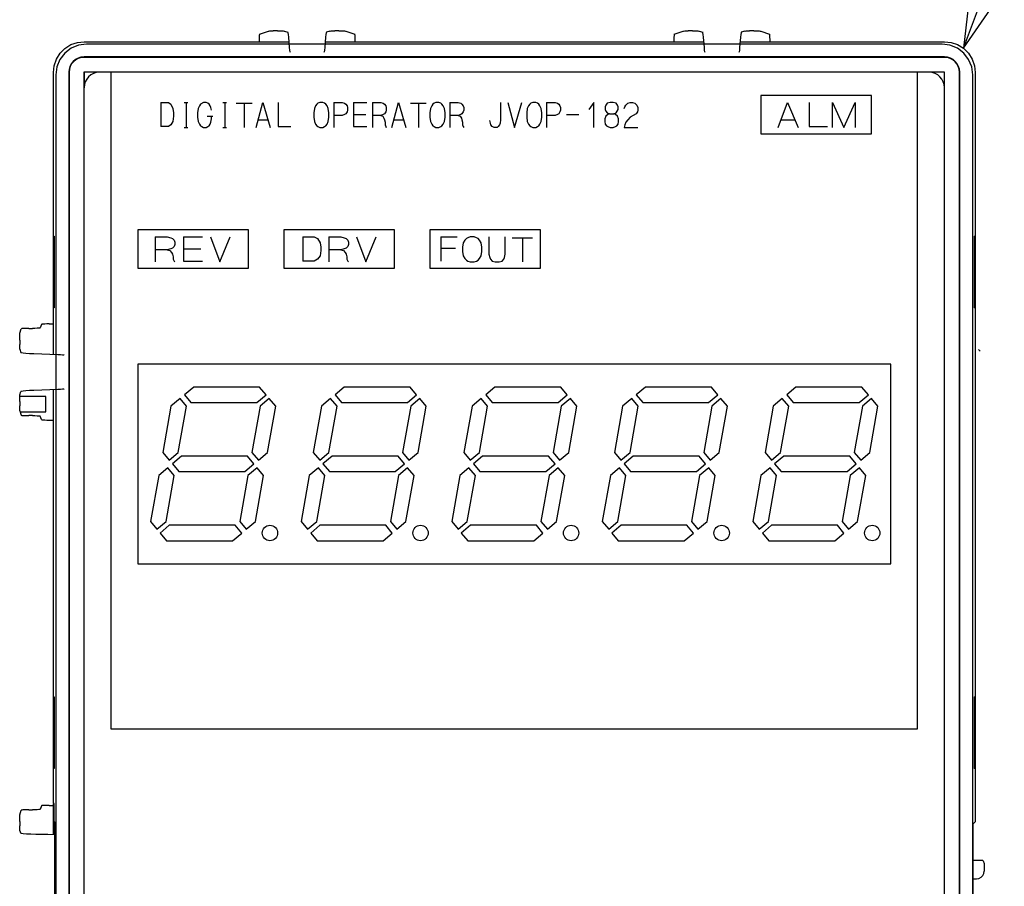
# Model space of a CAD drawing. Extents: x 31 to 410, y 34 to 287.
# Tile 19 of 34: x 101.84 to 108.25, y 177.41 to 183.05. Entities that reach past the tile are written whole.
import ezdxf

# ---------------------------------------------------------------- set-up
doc = ezdxf.new("R2010")
doc.units = 0
doc.header["$LTSCALE"] = 23.1
doc.layers.get('0').update_dxf_attribs({"linetype": 'CONTINUOUS'})
for name, color, linetype in [('ALL_AXIS', 7, 'CONTINUOUS'), ('ALL_CURVE', 7, 'CONTINUOUS'), ('ALL_FEATURES', 7, 'CONTINUOUS'), ('ALL_NOTE', 7, 'CONTINUOUS')]:
    doc.layers.add(name, color=color, linetype=linetype)

msp = doc.modelspace()

# ---------------------------------------------------------------- linework, layer by layer
at = {"color": 7, "linetype": 'CONTINUOUS'}
for p, q in [((102.0103, 180.6006), (101.8396, 180.6006)), ((102.0103, 180.5006), (102.0103, 180.6006)), ((101.8427, 180.5006), (102.0103, 180.5006))]:
    msp.add_line(p, q, dxfattribs=at)
at = {"layer": 'ALL_AXIS', "color": 7, "linetype": 'CONTINUOUS'}
for p, q in [((107.3833, 182.5621), (106.6633, 182.5621)), ((106.6633, 182.5621), (106.6633, 182.3121)), ((107.3833, 182.3121), (107.3833, 182.5621)), ((106.6633, 182.3121), (107.3833, 182.3121)), ((102.9719, 180.6621), (102.9123, 180.6121)), ((103.4011, 180.6621), (102.9719, 180.6621)), ((103.4431, 180.6121), (103.4011, 180.6621)), ((103.9519, 180.6621), (103.8923, 180.6121)), ((104.3811, 180.6621), (103.9519, 180.6621)), ((104.4231, 180.6121), (104.3811, 180.6621)), ((104.9319, 180.6621), (104.8723, 180.6121)), ((105.3611, 180.6621), (104.9319, 180.6621)), ((105.4031, 180.6121), (105.3611, 180.6621)), ((105.9119, 180.6621), (105.8523, 180.6121)), ((106.3411, 180.6621), (105.9119, 180.6621)), ((106.3831, 180.6121), (106.3411, 180.6621)), ((106.8919, 180.6621), (106.8323, 180.6121)), ((107.3211, 180.6621), (106.8919, 180.6621)), ((107.3631, 180.6121), (107.3211, 180.6621)), ((102.9123, 180.6121), (102.9542, 180.5621)), ((103.3835, 180.5621), (103.4431, 180.6121)), ((103.8923, 180.6121), (103.9342, 180.5621)), ((104.3635, 180.5621), (104.4231, 180.6121)), ((104.8723, 180.6121), (104.9142, 180.5621)), ((105.3435, 180.5621), (105.4031, 180.6121)), ((105.8523, 180.6121), (105.8942, 180.5621)), ((106.3235, 180.5621), (106.3831, 180.6121)), ((106.8323, 180.6121), (106.8742, 180.5621)), ((107.3035, 180.5621), (107.3631, 180.6121)), ((102.8233, 180.5374), (102.7703, 180.2367)), ((102.8829, 180.5874), (102.8233, 180.5374)), ((102.8718, 180.2367), (102.9249, 180.5374)), ((102.9249, 180.5374), (102.8829, 180.5874)), ((102.9542, 180.5621), (103.3835, 180.5621)), ((103.4042, 180.5374), (103.3511, 180.2367)), ((103.4637, 180.5874), (103.4042, 180.5374)), ((103.4527, 180.2367), (103.5057, 180.5374)), ((103.5057, 180.5374), (103.4637, 180.5874)), ((103.8033, 180.5374), (103.7503, 180.2367)), ((103.8629, 180.5874), (103.8033, 180.5374)), ((103.8518, 180.2367), (103.9049, 180.5374)), ((103.9049, 180.5374), (103.8629, 180.5874)), ((103.9342, 180.5621), (104.3635, 180.5621)), ((104.3842, 180.5374), (104.3311, 180.2367)), ((104.4437, 180.5874), (104.3842, 180.5374)), ((104.4327, 180.2367), (104.4857, 180.5374)), ((104.4857, 180.5374), (104.4437, 180.5874)), ((104.7833, 180.5374), (104.7303, 180.2367)), ((104.8429, 180.5874), (104.7833, 180.5374)), ((104.8318, 180.2367), (104.8849, 180.5374)), ((104.8849, 180.5374), (104.8429, 180.5874)), ((104.9142, 180.5621), (105.3435, 180.5621)), ((105.3642, 180.5374), (105.3111, 180.2367)), ((105.4237, 180.5874), (105.3642, 180.5374)), ((105.4127, 180.2367), (105.4657, 180.5374)), ((105.4657, 180.5374), (105.4237, 180.5874)), ((105.7633, 180.5374), (105.7103, 180.2367)), ((105.8229, 180.5874), (105.7633, 180.5374)), ((105.8118, 180.2367), (105.8649, 180.5374)), ((105.8649, 180.5374), (105.8229, 180.5874)), ((105.8942, 180.5621), (106.3235, 180.5621)), ((106.3442, 180.5374), (106.2911, 180.2367)), ((106.4037, 180.5874), (106.3442, 180.5374)), ((106.3927, 180.2367), (106.4457, 180.5374)), ((106.4457, 180.5374), (106.4037, 180.5874)), ((106.7433, 180.5374), (106.6903, 180.2367)), ((106.8029, 180.5874), (106.7433, 180.5374)), ((106.7918, 180.2367), (106.8449, 180.5374)), ((106.8449, 180.5374), (106.8029, 180.5874)), ((106.8742, 180.5621), (107.3035, 180.5621)), ((107.3242, 180.5374), (107.2711, 180.2367)), ((107.3837, 180.5874), (107.3242, 180.5374)), ((107.3727, 180.2367), (107.4257, 180.5374)), ((107.4257, 180.5374), (107.3837, 180.5874)), ((102.7703, 180.2367), (102.8123, 180.1867)), ((102.8123, 180.1867), (102.8718, 180.2367)), ((102.8925, 180.2121), (102.8329, 180.1621)), ((103.3218, 180.2121), (102.8925, 180.2121)), ((103.3637, 180.1621), (103.3218, 180.2121)), ((103.3511, 180.2367), (103.3931, 180.1867)), ((103.3931, 180.1867), (103.4527, 180.2367)), ((103.7503, 180.2367), (103.7923, 180.1867)), ((103.7923, 180.1867), (103.8518, 180.2367)), ((103.8725, 180.2121), (103.8129, 180.1621)), ((104.3018, 180.2121), (103.8725, 180.2121)), ((104.3437, 180.1621), (104.3018, 180.2121)), ((104.3311, 180.2367), (104.3731, 180.1867)), ((104.3731, 180.1867), (104.4327, 180.2367)), ((104.7303, 180.2367), (104.7723, 180.1867)), ((104.7723, 180.1867), (104.8318, 180.2367)), ((104.8525, 180.2121), (104.7929, 180.1621)), ((105.2818, 180.2121), (104.8525, 180.2121)), ((105.3237, 180.1621), (105.2818, 180.2121)), ((105.3111, 180.2367), (105.3531, 180.1867)), ((105.3531, 180.1867), (105.4127, 180.2367)), ((105.7103, 180.2367), (105.7523, 180.1867)), ((105.7523, 180.1867), (105.8118, 180.2367)), ((105.8325, 180.2121), (105.7729, 180.1621)), ((106.2618, 180.2121), (105.8325, 180.2121)), ((106.3037, 180.1621), (106.2618, 180.2121)), ((106.2911, 180.2367), (106.3331, 180.1867)), ((106.3331, 180.1867), (106.3927, 180.2367)), ((106.6903, 180.2367), (106.7323, 180.1867)), ((106.7323, 180.1867), (106.7918, 180.2367)), ((106.8125, 180.2121), (106.7529, 180.1621)), ((107.2418, 180.2121), (106.8125, 180.2121)), ((107.2837, 180.1621), (107.2418, 180.2121)), ((107.2711, 180.2367), (107.3131, 180.1867)), ((107.3131, 180.1867), (107.3727, 180.2367)), ((102.8329, 180.1621), (102.8749, 180.1121)), ((103.3042, 180.1121), (103.3637, 180.1621)), ((103.8129, 180.1621), (103.8549, 180.1121)), ((104.2842, 180.1121), (104.3437, 180.1621)), ((104.7929, 180.1621), (104.8349, 180.1121)), ((105.2642, 180.1121), (105.3237, 180.1621)), ((105.7729, 180.1621), (105.8149, 180.1121)), ((106.2442, 180.1121), (106.3037, 180.1621)), ((106.7529, 180.1621), (106.7949, 180.1121)), ((107.2242, 180.1121), (107.2837, 180.1621)), ((102.744, 180.0874), (102.691, 179.7867)), ((102.8036, 180.1374), (102.744, 180.0874)), ((102.7925, 179.7867), (102.8455, 180.0874)), ((102.8455, 180.0874), (102.8036, 180.1374)), ((102.8749, 180.1121), (103.3042, 180.1121)), ((103.3248, 180.0874), (103.2718, 179.7867)), ((103.3844, 180.1374), (103.3248, 180.0874)), ((103.3733, 179.7867), (103.4264, 180.0874)), ((103.4264, 180.0874), (103.3844, 180.1374)), ((103.724, 180.0874), (103.671, 179.7867)), ((103.7836, 180.1374), (103.724, 180.0874)), ((103.7725, 179.7867), (103.8255, 180.0874)), ((103.8255, 180.0874), (103.7836, 180.1374)), ((103.8549, 180.1121), (104.2842, 180.1121)), ((104.3048, 180.0874), (104.2518, 179.7867)), ((104.3644, 180.1374), (104.3048, 180.0874)), ((104.3533, 179.7867), (104.4064, 180.0874)), ((104.4064, 180.0874), (104.3644, 180.1374)), ((104.704, 180.0874), (104.651, 179.7867)), ((104.7636, 180.1374), (104.704, 180.0874)), ((104.7525, 179.7867), (104.8055, 180.0874)), ((104.8055, 180.0874), (104.7636, 180.1374)), ((104.8349, 180.1121), (105.2642, 180.1121)), ((105.2848, 180.0874), (105.2318, 179.7867)), ((105.3444, 180.1374), (105.2848, 180.0874)), ((105.3333, 179.7867), (105.3864, 180.0874)), ((105.3864, 180.0874), (105.3444, 180.1374)), ((105.684, 180.0874), (105.631, 179.7867)), ((105.7436, 180.1374), (105.684, 180.0874)), ((105.7325, 179.7867), (105.7855, 180.0874)), ((105.7855, 180.0874), (105.7436, 180.1374)), ((105.8149, 180.1121), (106.2442, 180.1121)), ((106.2648, 180.0874), (106.2118, 179.7867)), ((106.3244, 180.1374), (106.2648, 180.0874)), ((106.3133, 179.7867), (106.3664, 180.0874)), ((106.3664, 180.0874), (106.3244, 180.1374)), ((106.664, 180.0874), (106.611, 179.7867)), ((106.7236, 180.1374), (106.664, 180.0874)), ((106.7125, 179.7867), (106.7655, 180.0874)), ((106.7655, 180.0874), (106.7236, 180.1374)), ((106.7949, 180.1121), (107.2242, 180.1121)), ((107.2448, 180.0874), (107.1918, 179.7867)), ((107.3044, 180.1374), (107.2448, 180.0874)), ((107.2933, 179.7867), (107.3464, 180.0874)), ((107.3464, 180.0874), (107.3044, 180.1374)), ((102.691, 179.7867), (102.7329, 179.7367)), ((102.7329, 179.7367), (102.7925, 179.7867)), ((102.8132, 179.7621), (102.7536, 179.7121)), ((103.2424, 179.7621), (102.8132, 179.7621)), ((103.2844, 179.7121), (103.2424, 179.7621)), ((103.2718, 179.7867), (103.3137, 179.7367)), ((103.3137, 179.7367), (103.3733, 179.7867)), ((103.671, 179.7867), (103.7129, 179.7367)), ((103.7129, 179.7367), (103.7725, 179.7867)), ((103.7932, 179.7621), (103.7336, 179.7121)), ((104.2224, 179.7621), (103.7932, 179.7621)), ((104.2644, 179.7121), (104.2224, 179.7621)), ((104.2518, 179.7867), (104.2937, 179.7367)), ((104.2937, 179.7367), (104.3533, 179.7867)), ((104.651, 179.7867), (104.6929, 179.7367)), ((104.6929, 179.7367), (104.7525, 179.7867)), ((104.7732, 179.7621), (104.7136, 179.7121)), ((105.2024, 179.7621), (104.7732, 179.7621)), ((105.2444, 179.7121), (105.2024, 179.7621)), ((105.2318, 179.7867), (105.2737, 179.7367)), ((105.2737, 179.7367), (105.3333, 179.7867)), ((105.631, 179.7867), (105.6729, 179.7367)), ((105.6729, 179.7367), (105.7325, 179.7867)), ((105.7532, 179.7621), (105.6936, 179.7121)), ((106.1824, 179.7621), (105.7532, 179.7621)), ((106.2244, 179.7121), (106.1824, 179.7621)), ((106.2118, 179.7867), (106.2537, 179.7367)), ((106.2537, 179.7367), (106.3133, 179.7867)), ((106.611, 179.7867), (106.6529, 179.7367)), ((106.6529, 179.7367), (106.7125, 179.7867)), ((106.7332, 179.7621), (106.6736, 179.7121)), ((107.1624, 179.7621), (106.7332, 179.7621)), ((107.2044, 179.7121), (107.1624, 179.7621)), ((107.1918, 179.7867), (107.2337, 179.7367)), ((107.2337, 179.7367), (107.2933, 179.7867)), ((102.7536, 179.7121), (102.7955, 179.6621)), ((103.2248, 179.6621), (103.2844, 179.7121)), ((103.7336, 179.7121), (103.7755, 179.6621)), ((104.2048, 179.6621), (104.2644, 179.7121)), ((104.7136, 179.7121), (104.7555, 179.6621)), ((105.1848, 179.6621), (105.2444, 179.7121)), ((105.6936, 179.7121), (105.7355, 179.6621)), ((106.1648, 179.6621), (106.2244, 179.7121)), ((106.6736, 179.7121), (106.7155, 179.6621)), ((107.1448, 179.6621), (107.2044, 179.7121)), ((102.7955, 179.6621), (103.2248, 179.6621)), ((103.7755, 179.6621), (104.2048, 179.6621)), ((104.7555, 179.6621), (105.1848, 179.6621)), ((105.7355, 179.6621), (106.1648, 179.6621)), ((106.7155, 179.6621), (107.1448, 179.6621))]:
    msp.add_line(p, q, dxfattribs=at)
for centre in [(103.4683, 179.7121), (104.4483, 179.7121), (105.4283, 179.7121), (106.4083, 179.7121), (107.3883, 179.7121)]:
    msp.add_circle(centre, 0.05, dxfattribs=at)
at = {"layer": 'ALL_CURVE', "color": 40, "linetype": 'CONTINUOUS'}
for p, q in [((102.4333, 182.7121), (102.4333, 178.4371)), ((107.6833, 178.4371), (107.6833, 182.7121)), ((102.757, 182.5158), (102.8081, 182.5158)), ((102.757, 182.5158), (102.757, 182.3583)), ((102.8081, 182.5158), (102.8239, 182.5046)), ((102.9105, 182.5158), (102.9341, 182.5158)), ((102.9223, 182.5158), (102.9223, 182.3527)), ((103.0365, 182.5158), (103.0168, 182.5046)), ((103.0523, 182.5158), (103.0365, 182.5158)), ((103.0641, 182.5102), (103.0523, 182.5158)), ((103.1625, 182.5158), (103.1861, 182.5158)), ((103.1743, 182.5158), (103.1743, 182.3527)), ((103.3791, 182.3527), (103.4224, 182.5158)), ((103.4224, 182.5158), (103.4696, 182.3527)), ((103.5208, 182.5158), (103.5208, 182.3583)), ((103.7925, 182.5158), (103.7807, 182.5102)), ((103.8122, 182.5158), (103.7925, 182.5158)), ((103.824, 182.5102), (103.8122, 182.5158)), ((103.8831, 182.5158), (103.9382, 182.5158)), ((103.8831, 182.5158), (103.8831, 182.3527)), ((103.9382, 182.5158), (103.954, 182.5102)), ((104.013, 182.5158), (104.0996, 182.5158)), ((104.013, 182.5158), (104.013, 182.3583)), ((104.1351, 182.5158), (104.1902, 182.5158)), ((104.1351, 182.5158), (104.1351, 182.3527)), ((104.1902, 182.5158), (104.206, 182.5102)), ((104.2611, 182.3527), (104.3044, 182.5158)), ((104.3044, 182.5158), (104.3516, 182.3527)), ((104.5485, 182.5158), (104.5367, 182.5102)), ((104.5682, 182.5158), (104.5485, 182.5158)), ((104.58, 182.5102), (104.5682, 182.5158)), ((104.6391, 182.5158), (104.6942, 182.5158)), ((104.6391, 182.5158), (104.6391, 182.3527)), ((104.6942, 182.5158), (104.71, 182.5102)), ((104.9698, 182.5158), (104.9698, 182.4033)), ((105.0171, 182.5158), (105.0604, 182.3527)), ((105.0604, 182.3527), (105.1076, 182.5158)), ((105.1785, 182.5158), (105.1667, 182.5102)), ((105.1982, 182.5158), (105.1785, 182.5158)), ((105.21, 182.5102), (105.1982, 182.5158)), ((105.2691, 182.5158), (105.3242, 182.5158)), ((105.2691, 182.5158), (105.2691, 182.3527)), ((105.3242, 182.5158), (105.34, 182.5102)), ((105.5762, 182.5158), (105.5447, 182.4708)), ((105.5762, 182.3527), (105.5762, 182.5158)), ((105.6825, 182.5158), (105.6628, 182.5102)), ((105.7022, 182.5158), (105.6825, 182.5158)), ((105.7219, 182.5102), (105.7022, 182.5158)), ((105.7967, 182.5102), (105.8125, 182.5158)), ((105.8125, 182.5158), (105.8282, 182.5158)), ((105.8282, 182.5158), (105.844, 182.5102)), ((107.3833, 182.5621), (106.6633, 182.5621)), ((106.6633, 182.5621), (106.6633, 182.3121)), ((106.7758, 182.3527), (106.8377, 182.5158)), ((106.8377, 182.5158), (106.9052, 182.3527)), ((106.9783, 182.5158), (106.9783, 182.3583)), ((107.1302, 182.5158), (107.2033, 182.3527)), ((107.1302, 182.3527), (107.1302, 182.5158)), ((107.2033, 182.3527), (107.2765, 182.5158)), ((107.2765, 182.5158), (107.2765, 182.3527)), ((107.3833, 182.3121), (107.3833, 182.5621)), ((102.8239, 182.5046), (102.8357, 182.4764)), ((102.8357, 182.4764), (102.8396, 182.4483)), ((103.0011, 182.4764), (102.9971, 182.4483)), ((103.009, 182.4933), (103.0011, 182.4764)), ((103.0168, 182.5046), (103.009, 182.4933)), ((103.072, 182.5046), (103.0641, 182.5102)), ((103.0798, 182.4933), (103.072, 182.5046)), ((103.0838, 182.4821), (103.0798, 182.4933)), ((103.0877, 182.4652), (103.0838, 182.4821)), ((103.2491, 182.5102), (103.3515, 182.5102)), ((103.3003, 182.5102), (103.3003, 182.3527)), ((103.7571, 182.4764), (103.7531, 182.4483)), ((103.765, 182.4933), (103.7571, 182.4764)), ((103.7728, 182.5046), (103.765, 182.4933)), ((103.7807, 182.5102), (103.7728, 182.5046)), ((103.8319, 182.5046), (103.824, 182.5102)), ((103.8398, 182.4933), (103.8319, 182.5046)), ((103.8476, 182.4764), (103.8398, 182.4933)), ((103.8516, 182.4483), (103.8476, 182.4764)), ((103.954, 182.5102), (103.9618, 182.5046)), ((103.9618, 182.5046), (103.9697, 182.4933)), ((103.9697, 182.4539), (103.9618, 182.4427)), ((103.9697, 182.4933), (103.9736, 182.4821)), ((103.9736, 182.4652), (103.9697, 182.4539)), ((103.9736, 182.4821), (103.9736, 182.4652)), ((104.206, 182.5102), (104.2138, 182.5046)), ((104.2138, 182.5046), (104.2217, 182.4933)), ((104.2217, 182.4539), (104.2138, 182.4427)), ((104.2217, 182.4933), (104.2256, 182.4821)), ((104.2256, 182.4652), (104.2217, 182.4539)), ((104.2256, 182.4821), (104.2256, 182.4652)), ((104.3831, 182.5102), (104.4855, 182.5102)), ((104.4343, 182.5102), (104.4343, 182.3527)), ((104.5131, 182.4764), (104.5091, 182.4483)), ((104.521, 182.4933), (104.5131, 182.4764)), ((104.5288, 182.5046), (104.521, 182.4933)), ((104.5367, 182.5102), (104.5288, 182.5046)), ((104.5879, 182.5046), (104.58, 182.5102)), ((104.5958, 182.4933), (104.5879, 182.5046)), ((104.6036, 182.4764), (104.5958, 182.4933)), ((104.6076, 182.4483), (104.6036, 182.4764)), ((104.71, 182.5102), (104.7178, 182.5046)), ((104.7178, 182.5046), (104.7257, 182.4933)), ((104.7257, 182.4539), (104.7178, 182.4427)), ((104.7257, 182.4933), (104.7296, 182.4821)), ((104.7296, 182.4652), (104.7257, 182.4539)), ((104.7296, 182.4821), (104.7296, 182.4652)), ((105.1431, 182.4764), (105.1391, 182.4483)), ((105.151, 182.4933), (105.1431, 182.4764)), ((105.1588, 182.5046), (105.151, 182.4933)), ((105.1667, 182.5102), (105.1588, 182.5046)), ((105.2179, 182.5046), (105.21, 182.5102)), ((105.2258, 182.4933), (105.2179, 182.5046)), ((105.2336, 182.4764), (105.2258, 182.4933)), ((105.2376, 182.4483), (105.2336, 182.4764)), ((105.34, 182.5102), (105.3478, 182.5046)), ((105.3478, 182.5046), (105.3557, 182.4933)), ((105.3557, 182.4539), (105.3478, 182.4427)), ((105.3557, 182.4933), (105.3596, 182.4821)), ((105.3596, 182.4652), (105.3557, 182.4539)), ((105.3596, 182.4821), (105.3596, 182.4652)), ((105.655, 182.4989), (105.651, 182.4877)), ((105.651, 182.4877), (105.651, 182.4708)), ((105.651, 182.4708), (105.655, 182.4596)), ((105.6628, 182.5102), (105.655, 182.4989)), ((105.655, 182.4596), (105.6628, 182.4483)), ((105.7298, 182.4989), (105.7219, 182.5102)), ((105.7219, 182.4483), (105.7337, 182.4708)), ((105.7337, 182.4877), (105.7298, 182.4989)), ((105.7337, 182.4708), (105.7337, 182.4877)), ((105.7731, 182.4764), (105.777, 182.4877)), ((105.777, 182.4877), (105.7849, 182.4989)), ((105.7849, 182.4989), (105.7967, 182.5102)), ((105.844, 182.5102), (105.8558, 182.4989)), ((105.8597, 182.4539), (105.8518, 182.4427)), ((105.8558, 182.4989), (105.8636, 182.4821)), ((105.8636, 182.4652), (105.8597, 182.4539)), ((105.8636, 182.4821), (105.8636, 182.4652)), ((102.8357, 182.3921), (102.8239, 182.3696)), ((102.8396, 182.4258), (102.8357, 182.3921)), ((102.8396, 182.4483), (102.8396, 182.4258)), ((102.9971, 182.4483), (102.9971, 182.4202)), ((102.9971, 182.4202), (103.0011, 182.3921)), ((103.0011, 182.3921), (103.009, 182.3752)), ((103.0601, 182.4258), (103.0956, 182.4258)), ((103.0798, 182.3752), (103.0838, 182.3864)), ((103.0838, 182.3864), (103.0877, 182.4089)), ((103.0877, 182.4089), (103.0877, 182.4258)), ((103.3948, 182.4033), (103.4539, 182.4033)), ((103.7531, 182.4483), (103.7531, 182.4202)), ((103.7531, 182.4202), (103.7571, 182.3921)), ((103.7571, 182.3921), (103.765, 182.3752)), ((103.8398, 182.3752), (103.8476, 182.3921)), ((103.8476, 182.3921), (103.8516, 182.4202)), ((103.8516, 182.4202), (103.8516, 182.4483)), ((103.9382, 182.4314), (103.8831, 182.4314)), ((103.954, 182.4371), (103.9382, 182.4314)), ((103.9618, 182.4427), (103.954, 182.4371)), ((104.013, 182.4371), (104.0918, 182.4371)), ((104.1902, 182.4314), (104.1351, 182.4314)), ((104.206, 182.4371), (104.1902, 182.4314)), ((104.1902, 182.4314), (104.202, 182.4258)), ((104.202, 182.4258), (104.2099, 182.4146)), ((104.2138, 182.4427), (104.206, 182.4371)), ((104.2099, 182.4146), (104.2138, 182.4033)), ((104.2138, 182.4033), (104.2178, 182.3864)), ((104.2178, 182.3864), (104.2178, 182.3696)), ((104.2768, 182.4033), (104.3359, 182.4033)), ((104.5091, 182.4483), (104.5091, 182.4202)), ((104.5091, 182.4202), (104.5131, 182.3921)), ((104.5131, 182.3921), (104.521, 182.3752)), ((104.5958, 182.3752), (104.6036, 182.3921)), ((104.6036, 182.3921), (104.6076, 182.4202)), ((104.6076, 182.4202), (104.6076, 182.4483)), ((104.6942, 182.4314), (104.6391, 182.4314)), ((104.71, 182.4371), (104.6942, 182.4314)), ((104.6942, 182.4314), (104.706, 182.4258)), ((104.706, 182.4258), (104.7139, 182.4146)), ((104.7178, 182.4427), (104.71, 182.4371)), ((104.7139, 182.4146), (104.7178, 182.4033)), ((104.7178, 182.4033), (104.7218, 182.3864)), ((104.7218, 182.3864), (104.7218, 182.3696)), ((104.9029, 182.3808), (104.899, 182.3977)), ((104.9698, 182.4033), (104.9659, 182.3808)), ((105.1391, 182.4483), (105.1391, 182.4202)), ((105.1391, 182.4202), (105.1431, 182.3921)), ((105.1431, 182.3921), (105.151, 182.3752)), ((105.2258, 182.3752), (105.2336, 182.3921)), ((105.2336, 182.3921), (105.2376, 182.4202)), ((105.2376, 182.4202), (105.2376, 182.4483)), ((105.3242, 182.4314), (105.2691, 182.4314)), ((105.34, 182.4371), (105.3242, 182.4314)), ((105.3478, 182.4427), (105.34, 182.4371)), ((105.399, 182.4371), (105.4778, 182.4371)), ((105.655, 182.4258), (105.6471, 182.4089)), ((105.6471, 182.4089), (105.6471, 182.3921)), ((105.6471, 182.3921), (105.651, 182.3752)), ((105.6668, 182.4371), (105.655, 182.4258)), ((105.6628, 182.4483), (105.6786, 182.4427)), ((105.6786, 182.4427), (105.6668, 182.4371)), ((105.6786, 182.4427), (105.7061, 182.4427)), ((105.7061, 182.4427), (105.7219, 182.4483)), ((105.718, 182.4371), (105.7061, 182.4427)), ((105.7298, 182.4258), (105.718, 182.4371)), ((105.7376, 182.4089), (105.7298, 182.4258)), ((105.7337, 182.3752), (105.7376, 182.3921)), ((105.7376, 182.3921), (105.7376, 182.4089)), ((105.7849, 182.3864), (105.777, 182.3696)), ((105.7967, 182.4033), (105.7849, 182.3864)), ((105.8125, 182.4202), (105.7967, 182.4033)), ((105.8518, 182.4427), (105.8125, 182.4202)), ((106.7983, 182.4033), (106.8827, 182.4033)), ((102.8081, 182.3583), (102.757, 182.3583)), ((102.8239, 182.3696), (102.8081, 182.3583)), ((102.9105, 182.3527), (102.9341, 182.3527)), ((103.009, 182.3752), (103.0168, 182.3639)), ((103.0168, 182.3639), (103.0247, 182.3583)), ((103.0247, 182.3583), (103.0365, 182.3527)), ((103.0365, 182.3527), (103.0523, 182.3527)), ((103.0523, 182.3527), (103.0641, 182.3583)), ((103.0641, 182.3583), (103.072, 182.3639)), ((103.072, 182.3639), (103.0798, 182.3752)), ((103.1625, 182.3527), (103.1861, 182.3527)), ((103.5208, 182.3583), (103.6035, 182.3583)), ((103.765, 182.3752), (103.7728, 182.3639)), ((103.7728, 182.3639), (103.7807, 182.3583)), ((103.7807, 182.3583), (103.7925, 182.3527)), ((103.7925, 182.3527), (103.8122, 182.3527)), ((103.8122, 182.3527), (103.824, 182.3583)), ((103.824, 182.3583), (103.8319, 182.3639)), ((103.8319, 182.3639), (103.8398, 182.3752)), ((104.013, 182.3583), (104.0996, 182.3583)), ((104.2178, 182.3696), (104.2217, 182.3583)), ((104.2217, 182.3583), (104.2256, 182.3527)), ((104.521, 182.3752), (104.5288, 182.3639)), ((104.5288, 182.3639), (104.5367, 182.3583)), ((104.5367, 182.3583), (104.5485, 182.3527)), ((104.5485, 182.3527), (104.5682, 182.3527)), ((104.5682, 182.3527), (104.58, 182.3583)), ((104.58, 182.3583), (104.5879, 182.3639)), ((104.5879, 182.3639), (104.5958, 182.3752)), ((104.7218, 182.3696), (104.7257, 182.3583)), ((104.7257, 182.3583), (104.7296, 182.3527)), ((104.9068, 182.3696), (104.9029, 182.3808)), ((104.9147, 182.3583), (104.9068, 182.3696)), ((104.9265, 182.3527), (104.9147, 182.3583)), ((104.9462, 182.3527), (104.9265, 182.3527)), ((104.9541, 182.3583), (104.9462, 182.3527)), ((104.962, 182.3696), (104.9541, 182.3583)), ((104.9659, 182.3808), (104.962, 182.3696)), ((105.151, 182.3752), (105.1588, 182.3639)), ((105.1588, 182.3639), (105.1667, 182.3583)), ((105.1667, 182.3583), (105.1785, 182.3527)), ((105.1785, 182.3527), (105.1982, 182.3527)), ((105.1982, 182.3527), (105.21, 182.3583)), ((105.21, 182.3583), (105.2179, 182.3639)), ((105.2179, 182.3639), (105.2258, 182.3752)), ((105.651, 182.3752), (105.6589, 182.3639)), ((105.6589, 182.3639), (105.6668, 182.3583)), ((105.6668, 182.3583), (105.6825, 182.3527)), ((105.6825, 182.3527), (105.7022, 182.3527)), ((105.7022, 182.3527), (105.718, 182.3583)), ((105.718, 182.3583), (105.7258, 182.3639)), ((105.7258, 182.3639), (105.7337, 182.3752)), ((105.777, 182.3696), (105.7731, 182.3527)), ((105.7731, 182.3527), (105.8636, 182.3527)), ((106.9783, 182.3583), (107.0965, 182.3583)), ((106.6633, 182.3121), (107.3833, 182.3121)), ((103.3283, 181.6871), (102.6083, 181.6871)), ((102.6083, 181.6871), (102.6083, 181.4371)), ((103.3283, 181.4371), (103.3283, 181.6871)), ((104.2783, 181.6871), (103.5583, 181.6871)), ((103.5583, 181.6871), (103.5583, 181.4371)), ((104.2783, 181.4371), (104.2783, 181.6871)), ((105.2283, 181.6871), (104.5083, 181.6871)), ((104.5083, 181.6871), (104.5083, 181.4371)), ((105.2283, 181.4371), (105.2283, 181.6871)), ((102.7208, 181.6408), (102.7996, 181.6408)), ((102.7208, 181.6408), (102.7208, 181.4777)), ((102.7996, 181.6408), (102.8221, 181.6352)), ((102.8221, 181.6352), (102.8333, 181.6296)), ((102.8333, 181.6296), (102.8446, 181.6183)), ((102.8446, 181.6183), (102.8502, 181.6071)), ((102.9065, 181.6408), (103.0302, 181.6408)), ((102.9065, 181.6408), (102.9065, 181.4833)), ((103.0808, 181.6408), (103.1427, 181.4777)), ((103.1427, 181.4777), (103.2102, 181.6408)), ((103.6821, 181.6408), (103.7552, 181.6408)), ((103.6821, 181.6408), (103.6821, 181.4833)), ((103.7552, 181.6408), (103.7777, 181.6296)), ((103.7777, 181.6296), (103.7946, 181.6014)), ((103.8508, 181.6408), (103.9296, 181.6408)), ((103.8508, 181.6408), (103.8508, 181.4777)), ((103.9296, 181.6408), (103.9521, 181.6352)), ((103.9521, 181.6352), (103.9633, 181.6296)), ((103.9633, 181.6296), (103.9746, 181.6183)), ((103.9746, 181.6183), (103.9802, 181.6071)), ((104.0308, 181.6408), (104.0927, 181.4777)), ((104.0927, 181.4777), (104.1602, 181.6408)), ((104.5798, 181.6408), (104.6861, 181.6408)), ((104.5798, 181.6408), (104.5798, 181.4833)), ((104.7367, 181.6183), (104.7266, 181.6014)), ((104.7468, 181.6296), (104.7367, 181.6183)), ((104.757, 181.6352), (104.7468, 181.6296)), ((104.7721, 181.6408), (104.757, 181.6352)), ((104.7975, 181.6408), (104.7721, 181.6408)), ((104.8126, 181.6352), (104.7975, 181.6408)), ((104.8228, 181.6296), (104.8126, 181.6352)), ((104.8329, 181.6183), (104.8228, 181.6296)), ((104.843, 181.6014), (104.8329, 181.6183)), ((104.8936, 181.6408), (104.8936, 181.5283)), ((105, 181.5283), (105, 181.6408)), ((105.0455, 181.6352), (105.1771, 181.6352)), ((105.1113, 181.6352), (105.1113, 181.4777)), ((102.7996, 181.5564), (102.7208, 181.5564)), ((102.8221, 181.5621), (102.7996, 181.5564)), ((102.7996, 181.5564), (102.8165, 181.5508)), ((102.8333, 181.5677), (102.8221, 181.5621)), ((102.8446, 181.5789), (102.8333, 181.5677)), ((102.8502, 181.5902), (102.8446, 181.5789)), ((102.8502, 181.6071), (102.8502, 181.5902)), ((102.9065, 181.5621), (103.019, 181.5621)), ((103.7946, 181.6014), (103.8002, 181.5733)), ((103.8002, 181.5733), (103.8002, 181.5508)), ((103.9296, 181.5564), (103.8508, 181.5564)), ((103.9521, 181.5621), (103.9296, 181.5564)), ((103.9296, 181.5564), (103.9465, 181.5508)), ((103.9633, 181.5677), (103.9521, 181.5621)), ((103.9746, 181.5789), (103.9633, 181.5677)), ((103.9802, 181.5902), (103.9746, 181.5789)), ((103.9802, 181.6071), (103.9802, 181.5902)), ((104.5798, 181.5677), (104.676, 181.5677)), ((104.7266, 181.6014), (104.7215, 181.5733)), ((104.7215, 181.5733), (104.7215, 181.5452)), ((104.8481, 181.5733), (104.843, 181.6014)), ((104.8481, 181.5452), (104.8481, 181.5733)), ((102.8165, 181.5508), (102.8277, 181.5396)), ((102.8277, 181.5396), (102.8333, 181.5283)), ((102.8333, 181.5283), (102.839, 181.5114)), ((102.839, 181.5114), (102.839, 181.4946)), ((102.839, 181.4946), (102.8446, 181.4833)), ((103.7777, 181.4946), (103.7552, 181.4833)), ((103.7946, 181.5171), (103.7777, 181.4946)), ((103.8002, 181.5508), (103.7946, 181.5171)), ((103.9465, 181.5508), (103.9577, 181.5396)), ((103.9577, 181.5396), (103.9633, 181.5283)), ((103.9633, 181.5283), (103.969, 181.5114)), ((103.969, 181.5114), (103.969, 181.4946)), ((103.969, 181.4946), (103.9746, 181.4833)), ((104.7215, 181.5452), (104.7266, 181.5171)), ((104.7266, 181.5171), (104.7367, 181.5002)), ((104.7367, 181.5002), (104.7468, 181.4889)), ((104.7468, 181.4889), (104.757, 181.4833)), ((104.8126, 181.4833), (104.8228, 181.4889)), ((104.8228, 181.4889), (104.8329, 181.5002)), ((104.8329, 181.5002), (104.843, 181.5171)), ((104.843, 181.5171), (104.8481, 181.5452)), ((104.8936, 181.5283), (104.8987, 181.5058)), ((104.8987, 181.5058), (104.9038, 181.4946)), ((104.9038, 181.4946), (104.9139, 181.4833)), ((104.9797, 181.4833), (104.9898, 181.4946)), ((104.9898, 181.4946), (104.9949, 181.5058)), ((104.9949, 181.5058), (105, 181.5283)), ((102.6083, 181.4371), (103.3283, 181.4371)), ((102.8446, 181.4833), (102.8502, 181.4777)), ((102.9065, 181.4833), (103.0302, 181.4833)), ((103.5583, 181.4371), (104.2783, 181.4371)), ((103.7552, 181.4833), (103.6821, 181.4833)), ((103.9746, 181.4833), (103.9802, 181.4777)), ((104.5083, 181.4371), (105.2283, 181.4371)), ((104.757, 181.4833), (104.7721, 181.4777)), ((104.7721, 181.4777), (104.7975, 181.4777)), ((104.7975, 181.4777), (104.8126, 181.4833)), ((104.9139, 181.4833), (104.9341, 181.4777)), ((104.9341, 181.4777), (104.9595, 181.4777)), ((104.9595, 181.4777), (104.9797, 181.4833)), ((107.5083, 180.8121), (102.6083, 180.8121)), ((102.6083, 180.8121), (102.6083, 179.5121)), ((107.5083, 179.5121), (107.5083, 180.8121)), ((102.6083, 179.5121), (107.5083, 179.5121)), ((102.4333, 178.4371), (107.6833, 178.4371))]:
    msp.add_line(p, q, dxfattribs=at)
at = {"layer": 'ALL_FEATURES', "color": 7, "linetype": 'CONTINUOUS'}
for p, q in [((103.4, 182.9614), (103.4581, 182.9808)), ((103.5176, 182.9815), (103.4896, 182.9815)), ((103.5626, 182.9808), (103.5846, 182.9734)), ((103.8581, 182.9808), (103.8361, 182.9734)), ((103.9176, 182.9815), (103.8896, 182.9815)), ((103.9626, 182.9808), (104.0206, 182.9614)), ((106.1, 182.9614), (106.1581, 182.9808)), ((106.2176, 182.9815), (106.1896, 182.9815)), ((106.2626, 182.9808), (106.2846, 182.9734)), ((106.5581, 182.9808), (106.5361, 182.9734)), ((106.6176, 182.9815), (106.5896, 182.9815)), ((106.6626, 182.9808), (106.7206, 182.9614)), ((102.2586, 182.9117), (103.5925, 182.9117)), ((103.5955, 182.8736), (103.5901, 182.9411)), ((103.8306, 182.9411), (103.8251, 182.8736)), ((103.8282, 182.9117), (106.2925, 182.9117)), ((106.2955, 182.8736), (106.2901, 182.9411)), ((106.5306, 182.9411), (106.5251, 182.8736)), ((106.5282, 182.9117), (107.858, 182.9117)), ((107.8423, 182.896), (102.2744, 182.896)), ((107.8583, 182.8121), (102.2583, 182.8121)), ((107.8583, 182.8094), (102.2583, 182.8094)), ((102.0587, 180.8754), (102.0587, 182.7117)), ((102.1583, 182.7121), (102.1583, 174.1121)), ((102.1609, 182.7121), (102.1609, 174.1121)), ((107.8592, 182.7129), (102.2575, 182.7129)), ((102.2575, 182.7129), (102.2583, 182.7121)), ((102.2575, 182.7129), (102.2575, 174.1112)), ((102.3583, 182.7121), (102.2583, 182.7121)), ((102.2583, 182.7121), (102.2583, 182.6121)), ((107.8583, 182.7121), (107.7583, 182.7121)), ((107.8592, 182.7129), (107.8583, 182.7121)), ((107.8583, 182.6121), (107.8583, 182.7121)), ((107.8592, 174.1112), (107.8592, 182.7129)), ((107.9557, 174.1121), (107.9557, 182.7121)), ((107.9583, 174.1121), (107.9583, 182.7121)), ((108.058, 182.7117), (108.058, 177.8314)), ((102.0744, 182.696), (102.0744, 174.1281)), ((108.0423, 174.1281), (108.0423, 182.696)), ((103.3283, 181.6871), (102.6083, 181.6871)), ((102.6083, 181.6871), (102.6083, 181.4371)), ((103.3283, 181.4371), (103.3283, 181.6871)), ((104.2783, 181.6871), (103.5583, 181.6871)), ((103.5583, 181.6871), (103.5583, 181.4371)), ((104.2783, 181.4371), (104.2783, 181.6871)), ((105.2283, 181.6871), (104.5083, 181.6871)), ((104.5083, 181.6871), (104.5083, 181.4371)), ((105.2283, 181.4371), (105.2283, 181.6871)), ((102.06, 181.6457), (102.0646, 181.6453)), ((102.06, 181.6457), (102.06, 181.1785)), ((102.0646, 181.6453), (102.0646, 181.1789)), ((108.0521, 181.6453), (108.0566, 181.6457)), ((108.0521, 181.6453), (108.0521, 181.1789)), ((108.0566, 181.1785), (108.0566, 181.6457)), ((102.6083, 181.4371), (103.3283, 181.4371)), ((103.5583, 181.4371), (104.2783, 181.4371)), ((104.5083, 181.4371), (105.2283, 181.4371)), ((102.0646, 181.1789), (102.06, 181.1785)), ((108.0566, 181.1785), (108.0521, 181.1789)), ((101.8401, 181.0128), (101.8499, 181.042)), ((101.8999, 181.0446), (101.9232, 181.0446)), ((101.9811, 181.0709), (101.9732, 181.0472)), ((102.0311, 181.0734), (102.0587, 181.0734)), ((101.8394, 180.9679), (101.8394, 180.9398)), ((101.8401, 180.9083), (101.8467, 180.8886)), ((101.9305, 180.8802), (102.0876, 180.8744)), ((108.0799, 180.9075), (108.0908, 180.8967)), ((107.5083, 180.8121), (102.6083, 180.8121)), ((102.6083, 180.8121), (102.6083, 179.5121)), ((107.5083, 179.5121), (107.5083, 180.8121)), ((101.8401, 180.6128), (101.8467, 180.6325)), ((102.0876, 180.6468), (101.9305, 180.6409)), ((102.0587, 177.954), (102.0587, 180.6457)), ((101.8394, 180.5679), (101.8394, 180.5398)), ((101.8401, 180.5083), (101.8499, 180.4791)), ((101.9232, 180.4765), (101.8999, 180.4765)), ((101.9811, 180.4502), (101.9732, 180.4739)), ((102.0311, 180.4477), (102.0587, 180.4477)), ((102.6083, 179.5121), (107.5083, 179.5121)), ((102.06, 178.6457), (102.0646, 178.6453)), ((102.06, 178.6457), (102.06, 178.1785)), ((102.0646, 178.6453), (102.0646, 178.1789)), ((108.0521, 178.6453), (108.0566, 178.6457)), ((108.0521, 178.6453), (108.0521, 178.1789)), ((108.0566, 178.1785), (108.0566, 178.6457)), ((102.0646, 178.1789), (102.06, 178.1785)), ((108.0566, 178.1785), (108.0521, 178.1789)), ((101.8401, 177.8778), (101.8499, 177.907)), ((101.8999, 177.9096), (101.9232, 177.9096)), ((101.9811, 177.9359), (101.9732, 177.9122)), ((102.0311, 177.9384), (102.0601, 177.9384)), ((102.0587, 177.954), (102.0613, 177.9514)), ((102.0601, 177.8939), (102.0601, 177.9514)), ((102.0613, 177.9514), (102.0613, 177.8366)), ((102.0583, 177.8921), (102.0613, 177.895)), ((102.0606, 177.8898), (102.0583, 177.8921)), ((102.0583, 177.8921), (102.0583, 177.7497)), ((102.0606, 177.8898), (102.0613, 177.8904)), ((102.0606, 177.8898), (102.0606, 177.7497)), ((102.0613, 177.8366), (102.0665, 177.8314)), ((101.8394, 177.8329), (101.8394, 177.8048)), ((101.8401, 177.7733), (101.8445, 177.7601)), ((102.0665, 177.8314), (102.0665, 176.9927)), ((108.0451, 177.8185), (108.058, 177.8314)), ((108.0451, 174.2057), (108.0451, 177.8185)), ((102.0223, 177.7499), (102.0665, 177.7496)), ((108.0612, 177.5805), (108.0451, 177.5805)), ((108.1112, 177.5779), (108.117, 177.5606)), ((108.117, 177.5606), (108.117, 177.5105)), ((108.0451, 177.4606), (108.067, 177.4606))]:
    msp.add_line(p, q, dxfattribs=at)
for points in [[(103.4, 182.9614), (103.3992, 182.9587), (103.3985, 182.9515), (103.3979, 182.9405), (103.3976, 182.9267), (103.3974, 182.9114)], [(103.4581, 182.9808), (103.4609, 182.981), (103.4675, 182.9812), (103.4774, 182.9814), (103.4896, 182.9815)], [(103.5176, 182.9815), (103.5311, 182.9815), (103.5433, 182.9814), (103.5532, 182.9812), (103.5598, 182.981), (103.5626, 182.9808)], [(103.5901, 182.9411), (103.5884, 182.9584), (103.5865, 182.9693), (103.5846, 182.9734)], [(103.8361, 182.9734), (103.8341, 182.9693), (103.8323, 182.9584), (103.8306, 182.9411)], [(103.8581, 182.9808), (103.8609, 182.981), (103.8675, 182.9812), (103.8774, 182.9814), (103.8896, 182.9815)], [(103.9176, 182.9815), (103.9311, 182.9815), (103.9433, 182.9814), (103.9532, 182.9812), (103.9598, 182.981), (103.9626, 182.9808)], [(104.0232, 182.9114), (104.0231, 182.9267), (104.0227, 182.9405), (104.0222, 182.9515), (104.0214, 182.9587), (104.0206, 182.9614)], [(106.1, 182.9614), (106.0992, 182.9587), (106.0985, 182.9515), (106.0979, 182.9405), (106.0976, 182.9267), (106.0974, 182.9114)], [(106.1581, 182.9808), (106.1609, 182.981), (106.1675, 182.9812), (106.1774, 182.9814), (106.1896, 182.9815)], [(106.2176, 182.9815), (106.2311, 182.9815), (106.2433, 182.9814), (106.2532, 182.9812), (106.2598, 182.981), (106.2626, 182.9808)], [(106.2901, 182.9411), (106.2884, 182.9584), (106.2865, 182.9693), (106.2846, 182.9734)], [(106.5361, 182.9734), (106.5341, 182.9693), (106.5323, 182.9584), (106.5306, 182.9411)], [(106.5581, 182.9808), (106.5609, 182.981), (106.5675, 182.9812), (106.5774, 182.9814), (106.5896, 182.9815)], [(106.6176, 182.9815), (106.6311, 182.9815), (106.6433, 182.9814), (106.6532, 182.9812), (106.6598, 182.981), (106.6626, 182.9808)], [(106.7232, 182.9114), (106.7231, 182.9267), (106.7227, 182.9405), (106.7222, 182.9515), (106.7214, 182.9587), (106.7206, 182.9614)], [(102.0587, 182.7117), (102.0635, 182.7553), (102.078, 182.7976), (102.102, 182.836), (102.1341, 182.8682), (102.1726, 182.8922), (102.2149, 182.9069), (102.2586, 182.9117)], [(107.858, 182.9117), (107.9016, 182.9069), (107.9439, 182.8923), (107.9823, 182.8684), (108.0145, 182.8363), (108.0385, 182.7978), (108.0531, 182.7554), (108.058, 182.7117)], [(102.2744, 182.896), (102.2226, 182.8892), (102.1744, 182.8692), (102.133, 182.8374), (102.1012, 182.796), (102.0812, 182.7478), (102.0744, 182.696)], [(103.6009, 182.8414), (103.599, 182.8459), (103.5972, 182.8568), (103.5955, 182.8736)], [(103.8251, 182.8736), (103.8235, 182.8568), (103.8217, 182.8459), (103.8198, 182.8414)], [(106.3009, 182.8414), (106.299, 182.8459), (106.2972, 182.8568), (106.2955, 182.8736)], [(106.5251, 182.8736), (106.5235, 182.8568), (106.5217, 182.8459), (106.5198, 182.8414)], [(108.0423, 182.696), (108.0355, 182.7478), (108.0155, 182.796), (107.9837, 182.8374), (107.9423, 182.8692), (107.8941, 182.8892), (107.8423, 182.896)], [(101.8999, 181.0446), (101.8846, 181.0445), (101.8708, 181.0441), (101.8597, 181.0436), (101.8525, 181.0428), (101.8499, 181.042)], [(101.9732, 181.0472), (101.9705, 181.0464), (101.9633, 181.0457), (101.9523, 181.0451), (101.9385, 181.0447), (101.9232, 181.0446)], [(102.0311, 181.0734), (102.0158, 181.0733), (102.002, 181.073), (101.9909, 181.0724), (101.9837, 181.0717), (101.9811, 181.0709)], [(101.8394, 180.9679), (101.8394, 180.9813), (101.8395, 180.9935), (101.8397, 181.0034), (101.8399, 181.01), (101.8401, 181.0128)], [(101.8401, 180.9083), (101.8399, 180.9111), (101.8397, 180.9177), (101.8395, 180.9276), (101.8394, 180.9398)], [(101.8467, 180.8886), (101.8508, 180.8866), (101.8618, 180.8848), (101.8791, 180.883), (101.9023, 180.8815), (101.9305, 180.8802)], [(102.0876, 180.8744), (102.1048, 180.8735), (102.118, 180.8725), (102.1263, 180.8714), (102.1295, 180.8702)], [(101.8394, 180.5679), (101.8394, 180.5813), (101.8395, 180.5935), (101.8397, 180.6034), (101.8399, 180.61), (101.8401, 180.6128)], [(101.9305, 180.6409), (101.9023, 180.6396), (101.8791, 180.6381), (101.8618, 180.6363), (101.8508, 180.6345), (101.8467, 180.6325)], [(102.1295, 180.6509), (102.1263, 180.6497), (102.118, 180.6486), (102.1048, 180.6476), (102.0876, 180.6468)], [(101.8401, 180.5083), (101.8399, 180.5111), (101.8397, 180.5177), (101.8395, 180.5276), (101.8394, 180.5398)], [(101.8499, 180.4791), (101.8525, 180.4783), (101.8597, 180.4775), (101.8708, 180.477), (101.8846, 180.4766), (101.8999, 180.4765)], [(101.9232, 180.4765), (101.9385, 180.4764), (101.9523, 180.476), (101.9633, 180.4754), (101.9705, 180.4747), (101.9732, 180.4739)], [(101.9811, 180.4502), (101.9837, 180.4494), (101.9909, 180.4487), (102.002, 180.4482), (102.0158, 180.4478), (102.0311, 180.4477)], [(101.8999, 177.9096), (101.8846, 177.9095), (101.8708, 177.9091), (101.8597, 177.9086), (101.8525, 177.9078), (101.8499, 177.907)], [(101.9732, 177.9122), (101.9705, 177.9114), (101.9633, 177.9107), (101.9523, 177.9101), (101.9385, 177.9097), (101.9232, 177.9096)], [(102.0311, 177.9384), (102.0158, 177.9383), (102.002, 177.938), (101.9909, 177.9374), (101.9837, 177.9367), (101.9811, 177.9359)], [(101.8394, 177.8329), (101.8394, 177.8463), (101.8395, 177.8585), (101.8397, 177.8684), (101.8399, 177.875), (101.8401, 177.8778)], [(101.8401, 177.7733), (101.8399, 177.7761), (101.8397, 177.7827), (101.8395, 177.7926), (101.8394, 177.8048)], [(101.8445, 177.7601), (101.8495, 177.758), (101.8627, 177.756), (101.8836, 177.7541), (101.9113, 177.7525), (101.9446, 177.7512), (101.9822, 177.7504), (102.0223, 177.7499)], [(108.1112, 177.5779), (108.1085, 177.5787), (108.1013, 177.5794), (108.0903, 177.58), (108.0765, 177.5803), (108.0612, 177.5805)], [(108.067, 177.4606), (108.0825, 177.463), (108.0964, 177.4701), (108.1075, 177.4812), (108.1146, 177.4951), (108.117, 177.5105)]]:
    msp.add_lwpolyline(points, dxfattribs=at)
for centre, radius, start, end in [((102.2583, 182.7121), 0.1, 90, 180), ((102.2583, 182.7121), 0.0974, 90, 180), ((107.8583, 182.7121), 0.1, 0, 90), ((107.8583, 182.7121), 0.0974, 0, 90), ((102.3583, 182.6121), 0.1, 90, 180), ((107.7583, 182.6121), 0.1, 0, 90)]:
    msp.add_arc(centre, radius, start, end, dxfattribs=at)
at = {"layer": 'ALL_NOTE', "color": 2, "linetype": 'CONTINUOUS'}
msp.add_line((107.9823, 182.8684), (117.8124, 209.0704), dxfattribs=at)
msp.add_lwpolyline([(108.2167, 184.9166), (107.9823, 182.8684), (109.153, 184.5653)], dxfattribs=at)

doc.saveas('drawing.dxf')
